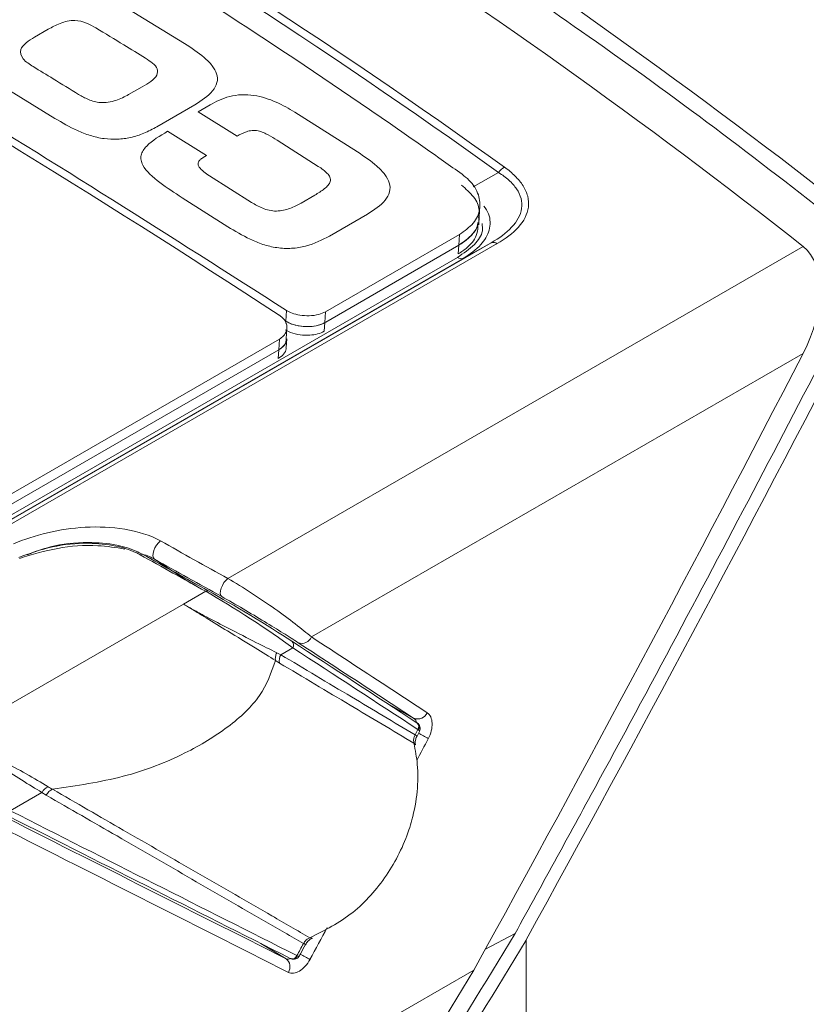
# Model space of a CAD drawing. Header units: millimetres. Extents: x -72 to 415, y 5 to 292.
# Tile 14 of 59: x 133 to 147, y 57 to 75. Entities that reach past the tile are written whole.
import ezdxf

# ---------------------------------------------------------------- set-up
doc = ezdxf.new("R2010")
doc.units = ezdxf.units.MM

msp = doc.modelspace()

# ---------------------------------------------------------------- linework, layer by layer
at = {"color": 8, "linetype": 'Continuous', "lineweight": 0}
for p, q in [((134.566, 75.029), (135.706, 74.332)), ((132.978, 74.45), (133.227, 74.593)), ((133.349, 72.971), (132.209, 73.668)), ((134.937, 73.548), (134.688, 73.404)), ((135.893, 73.217), (135.205, 72.82)), ((135.953, 73.092), (136.169, 73.217)), ((136.66, 72.649), (135.953, 73.092)), ((137.711, 73.084), (138.85, 72.361)), ((135.399, 72.737), (136.106, 72.294)), ((138.138, 72.099), (137.39, 72.574)), ((136.106, 72.294), (136.043, 72.257)), ((136.158, 71.927), (136.922, 71.443)), ((141.416, 71.987), (140.953, 71.728)), ((136.493, 71), (135.663, 71.528)), ((137.826, 71.431), (138.075, 71.575)), ((139.03, 71.228), (138.342, 70.831)), ((140.692, 70.662), (140.704, 70.859)), ((141.283, 70.709), (126.686, 62.283)), ((126.794, 62.266), (141.391, 70.692)), ((146.956, 70.638), (136.495, 64.599)), ((140.683, 70.507), (140.692, 70.662)), ((140.774, 70.425), (141.283, 70.709)), ((140.667, 70.442), (126.582, 62.311)), ((126.689, 62.294), (140.774, 70.425)), ((137.549, 69.281), (137.56, 69.478)), ((138.255, 69.255), (138.267, 69.452)), ((137.547, 69.242), (137.549, 69.281)), ((138.246, 69.1), (138.255, 69.255)), ((137.418, 68.758), (137.43, 68.955)), ((137.409, 68.6), (137.418, 68.758)), ((146.953, 68.696), (138.014, 63.535)), ((135.821, 64.517), (135.157, 64.954)), ((135.686, 64.132), (136.092, 64.366)), ((135.686, 64.132), (131.519, 61.726)), ((137.455, 63.213), (137.383, 63.248)), ((137.455, 63.213), (137.674, 63.339)), ((137.359, 63.107), (137.432, 63.061)), ((139.877, 62.055), (139.424, 62.304)), ((139.949, 61.852), (139.957, 61.847)), ((132.538, 60.374), (133.114, 60.707)), ((133.114, 60.707), (133.191, 60.656)), ((137.095, 57.957), (137.552, 57.681)), ((137.756, 57.734), (137.749, 57.737))]:
    msp.add_line(p, q, dxfattribs=at)
at = {"color": 7, "linetype": 'Continuous', "lineweight": 15}
for p, q in [((141.065, 71.179), (141.076, 71.377)), ((141.056, 71.037), (141.065, 71.193)), ((138.267, 69.452), (140.704, 70.859)), ((138.272, 69.265), (140.692, 70.662)), ((137.556, 68.958), (137.567, 69.157)), ((138.255, 69.255), (138.272, 69.265)), ((126.507, 62.65), (137.43, 68.955)), ((137.555, 68.804), (137.564, 68.959)), ((126.496, 62.453), (137.418, 68.758)), ((126.496, 62.453), (137.418, 68.758)), ((139.929, 61.974), (139.933, 61.972)), ((139.937, 61.969), (139.934, 61.971)), ((139.937, 61.969), (139.935, 61.97)), ((134.978, 61.147), (134.978, 61.147)), ((141.166, 57.85), (141.715, 58.137)), ((141.915, 40.729), (141.915, 58.021)), ((137.633, 57.685), (137.629, 57.687)), ((140.965, 57.473), (124.282, 47.842))]:
    msp.add_line(p, q, dxfattribs=at)
at = {"color": 8, "linetype": 'Continuous', "lineweight": 0, "flags": 128}
for points in [[(135.157, 64.954), (135.139, 64.976), (135.131, 65.011), (135.133, 65.056), (135.146, 65.106), (135.168, 65.159), (135.197, 65.208), (135.232, 65.251), (135.269, 65.283)], [(136.382, 64.27), (136.364, 64.293), (136.356, 64.328), (136.359, 64.372), (136.372, 64.422), (136.394, 64.474), (136.423, 64.524), (136.458, 64.566), (136.495, 64.599)]]:
    msp.add_lwpolyline(points, dxfattribs=at)
at = {"color": 7, "linetype": 'Continuous', "lineweight": 15, "flags": 128}
msp.add_lwpolyline([(139.933, 61.732), (139.946, 61.757), (139.976, 61.813)], dxfattribs=at)
at = {"color": 7, "linetype": 'Continuous', "lineweight": 15}
for centre, radius, start, end in [((18.561, -112.686), 217.442, 56.86142, 63.14396), ((139.857, 61.555), 0.0509, 17.3238, 66.7018), ((138.014, 58.1), 0.0486, 231.8635, 286.3415)]:
    msp.add_arc(centre, radius, start, end, dxfattribs=at)
at = {"color": 8, "linetype": 'Continuous', "lineweight": 0}
for centre, radius, start, end in [((141.668, 71.821), 0.302, 118.9314, 146.5522), ((141.323, 70.609), 0.107, 50.6281, 111.6574), ((140.735, 70.525), 0.107, 230.7835, 291.7014), ((134.929, 65.002), 0.0405, 65.7068, 134.4344), ((136.12, 64.338), 0.04, 66.0557, 135.0724), ((137.603, 63.389), 0.0869, 324.8765, 54.0032), ((137.838, 63.61), 0.191, 249.6065, 337.0296), ((137.649, 63.106), 0.221, 151.0619, 191.5986), ((139.945, 62.233), 0.19, 249.1855, 336.3961), ((139.876, 61.903), 0.0886, 324.865, 50.473), ((139.881, 61.897), 0.0904, 326.3892, 51.9528), ((139.83, 61.609), 0.16, 50.205, 65.3369), ((137.292, 56.644), 5.789, 60.5525, 62.5703), ((133.327, 60.587), 0.244, 114.2974, 150.5672), ((137.785, 57.785), 0.193, 52.1421, 64.3041), ((137.665, 57.77), 0.0909, 250.0008, 338.6994), ((137.671, 57.769), 0.0921, 248.8333, 337.5668), ((134.164, 50.942), 7.736, 60.386, 61.8783), ((137.436, 57.533), 0.187, 327.5566, 51.8792)]:
    msp.add_arc(centre, radius, start, end, dxfattribs=at)
at = {"color": 7, "linetype": 'Continuous', "lineweight": 15}
for centre, major_axis, ratio, start_param, end_param in [((-29.346, -203.993), (164.055, 284.137), 0.577335, 6.199109, 6.256991), ((-30.296, -204.542), (164.055, 284.137), 0.577335, 6.199109, 6.256999), ((145.962, 69.096), (0.919, 1.592), 0.577335, 4.793399, 6.199109), ((-1.065, 129.421), (138.245, 239.434), 0.577335, 4.747336, 4.793399), ((-2.015, 128.872), (138.245, 239.434), 0.577335, 4.747336, 4.793399), ((274.4, -28.587), (227.019, -136.645), 0.040465, 2.249771, 2.256398), ((274.35, -28.673), (227.071, -136.73), 0.040646, 2.24968, 2.256307), ((136.801, 63.807), (1.227, -0.792), 0.073858, 0.82856, 2.23427), ((136.852, 63.894), (1.175, -0.707), 0.040465, 0.844061, 2.249771), ((7.074, 134.176), (191.288, -115.138), 0.040465, 0.82767, 0.844061), ((10.209, 135.87), (200.15, -110.008), 0.041327, 5.39127, 5.424999), ((10.258, 135.957), (200.198, -110.096), 0.041101, 5.391855, 5.425149), ((8.584, 146.133), (138.245, 239.434), 0.577335, 4.63146, 4.677523), ((7.634, 145.585), (138.245, 239.434), 0.577335, 4.63146, 4.677523)]:
    msp.add_ellipse(centre, major_axis=major_axis, ratio=ratio, start_param=start_param, end_param=end_param, dxfattribs=at)
at = {"color": 8, "linetype": 'Continuous', "lineweight": 0}
for centre, major_axis, ratio, start_param, end_param in [((7.023, 134.09), (191.339, -115.223), 0.04068, 0.827562, 0.843953), ((-6.915, 126.043), (138.068, 239.373), 0.57763, 4.776351, 4.776752), ((-6.515, 126.274), (138.068, 239.373), 0.57763, 4.773493, 4.775117), ((-6.515, 126.274), (138.068, 239.373), 0.57763, 4.758613, 4.760994), ((-6.915, 126.043), (138.068, 239.373), 0.57763, 4.759849, 4.760758)]:
    msp.add_ellipse(centre, major_axis=major_axis, ratio=ratio, start_param=start_param, end_param=end_param, dxfattribs=at)
at = {"color": 7, "linetype": 'Continuous', "lineweight": 15}
for points, knots in [([(140.751, 71.955), (140.639, 72.035), (140.081, 72.432), (137.723, 74.076), (134.444, 76.199), (130.548, 78.492), (127.473, 80.178), (124.351, 81.779), (122.231, 82.765), (121.171, 83.259)], [0, 0, 0, 0, 0.018053, 0.090267, 0.379192, 0.534161, 0.689223, 0.844565, 1, 1, 1, 1]), ([(116.944, 81.38), (118.27, 80.7), (120.922, 79.342), (125.686, 76.728), (131.237, 73.51), (135.451, 70.823), (137.56, 69.478)], [0, 0, 0, 0, 0.193119, 0.386353, 0.692945, 1, 1, 1, 1]), ([(147.741, 70.957), (146.993, 71.538), (145.496, 72.702), (142.554, 74.85), (140.306, 76.333), (138.847, 77.295)], [0, 0, 0, 0, 0.259866, 0.519732, 1, 1, 1, 1]), ([(140.704, 70.859), (140.796, 70.924), (140.981, 71.055), (141.091, 71.314), (141.068, 71.587), (140.936, 71.808), (140.795, 71.92), (140.751, 71.955)], [0, 0, 0, 0, 0.219624, 0.439418, 0.6564, 0.892465, 1, 1, 1, 1]), ([(140.74, 71.757), (140.82, 71.688), (140.981, 71.549), (141.075, 71.345), (141.055, 71.228), (141.05, 71.193)], [0, 0, 0, 0, 0.412813, 0.825965, 1, 1, 1, 1]), ([(140.692, 70.662), (140.783, 70.727), (140.963, 70.858), (141.069, 71.051), (141.056, 71.159), (141.053, 71.179)], [0, 0, 0, 0, 0.449922, 0.900196, 1, 1, 1, 1]), ([(141.041, 71.036), (141.039, 70.983), (141.033, 70.835), (140.896, 70.648), (140.739, 70.542), (140.683, 70.504)], [0, 0, 0, 0, 0.266736, 0.736728, 1, 1, 1, 1]), ([(141.037, 71.075), (141.036, 71.063), (141.028, 70.958), (140.907, 70.809), (140.75, 70.701), (140.692, 70.662)], [0, 0, 0, 0, 0.0730811, 0.6588369, 1, 1, 1, 1]), ([(137.43, 68.955), (137.457, 68.974), (137.516, 69.015), (137.565, 69.102), (137.573, 69.205), (137.531, 69.309), (137.461, 69.365), (137.43, 69.39)], [0, 0, 0, 0, 0.16277, 0.354222, 0.572351, 0.811908, 1, 1, 1, 1]), ([(137.56, 69.478), (137.593, 69.46), (137.663, 69.421), (137.807, 69.386), (137.976, 69.375), (138.143, 69.395), (138.229, 69.435), (138.267, 69.452)], [0, 0, 0, 0, 0.162848, 0.354987, 0.573864, 0.813605, 1, 1, 1, 1]), ([(141.715, 58.137), (142.225, 59.067), (143.244, 60.927), (145.251, 64.657), (146.718, 67.471), (147.695, 69.345)], [0, 0, 0, 0, 0.25042, 0.50084, 1, 1, 1, 1]), ([(137.549, 69.281), (137.582, 69.263), (137.654, 69.223), (137.798, 69.189), (137.967, 69.178), (138.133, 69.198), (138.218, 69.238), (138.255, 69.255)], [0, 0, 0, 0, 0.166272, 0.358373, 0.577506, 0.817302, 1, 1, 1, 1]), ([(138.255, 69.255), (138.217, 69.237), (138.139, 69.201), (137.985, 69.179), (137.814, 69.185), (137.657, 69.221), (137.579, 69.264), (137.549, 69.281)], [0, 0, 0, 0, 0.190348, 0.384169, 0.607123, 0.847475, 1, 1, 1, 1]), ([(138.246, 69.097), (138.207, 69.08), (138.13, 69.044), (137.975, 69.022), (137.804, 69.027), (137.648, 69.063), (137.57, 69.106), (137.54, 69.123)], [0, 0, 0, 0, 0.190646, 0.384701, 0.607913, 0.848279, 1, 1, 1, 1]), ([(137.409, 68.6), (137.444, 68.626), (137.514, 68.677), (137.557, 68.752), (137.551, 68.794), (137.55, 68.802)], [0, 0, 0, 0, 0.4494384, 0.8988767, 1, 1, 1, 1]), ([(137.551, 68.959), (137.552, 68.95), (137.558, 68.904), (137.516, 68.83), (137.448, 68.78), (137.418, 68.758)], [0, 0, 0, 0, 0.107066, 0.611953, 1, 1, 1, 1]), ([(137.418, 68.758), (137.453, 68.784), (137.523, 68.835), (137.566, 68.909), (137.561, 68.952), (137.559, 68.959)], [0, 0, 0, 0, 0.449438, 0.898877, 1, 1, 1, 1]), ([(135.269, 65.283), (135.082, 65.387), (134.854, 65.457), (134.382, 65.536), (134.138, 65.544), (133.665, 65.518), (133.434, 65.483), (132.995, 65.379), (132.79, 65.311), (132.598, 65.229)], [0, 0, 0, 0, 0.25, 0.25, 0.5, 0.5, 0.75, 0.75, 1, 1, 1, 1]), ([(132.692, 64.983), (132.89, 65.055), (133.277, 65.196), (133.901, 65.259), (134.427, 65.211), (134.74, 65.115), (134.872, 65.046), (134.901, 65.031)], [0, 0, 0, 0, 0.29704, 0.580045, 0.788551, 0.954947, 1, 1, 1, 1]), ([(134.946, 65.039), (134.916, 65.055), (134.775, 65.128), (134.446, 65.228), (133.894, 65.272), (133.318, 65.212), (132.983, 65.083), (132.846, 65.031)], [0, 0, 0, 0, 0.0510578, 0.2387746, 0.4717897, 0.7852036, 1, 1, 1, 1]), ([(137.359, 63.106), (137.283, 62.889), (137.131, 62.455), (136.521, 61.886), (135.691, 61.38), (134.617, 60.958), (133.743, 60.829), (133.306, 60.764)], [0, 0, 0, 0, 0.187355, 0.373833, 0.559765, 0.779501, 1, 1, 1, 1]), ([(139.975, 61.813), (139.976, 61.815), (139.985, 61.827), (139.992, 61.859), (139.989, 61.904), (139.968, 61.942), (139.946, 61.965), (139.933, 61.971), (139.931, 61.972)], [0, 0, 0, 0, 0.031159, 0.272762, 0.504478, 0.756413, 0.966521, 1, 1, 1, 1]), ([(139.907, 61.57), (139.905, 61.579), (139.899, 61.603), (139.904, 61.658), (139.917, 61.706), (139.931, 61.729), (139.933, 61.731)], [0, 0, 0, 0, 0.222343, 0.576441, 0.950246, 1, 1, 1, 1]), ([(139.877, 61.602), (139.901, 61.475), (139.955, 61.193), (139.947, 60.719), (139.875, 60.317), (139.718, 59.795), (139.41, 59.178), (138.78, 58.464), (138.253, 58.197), (137.984, 58.062)], [0, 0, 0, 0, 0.0949273, 0.2114032, 0.3323719, 0.3744484, 0.580301, 0.7861542, 1, 1, 1, 1]), ([(134.998, 47.354), (135.569, 48.247), (136.71, 50.035), (138.962, 53.621), (140.614, 56.332), (141.715, 58.137)], [0, 0, 0, 0, 0.250422, 0.500844, 1, 1, 1, 1]), ([(137.905, 57.936), (137.911, 57.948), (137.929, 57.981), (137.971, 58.022), (138.009, 58.047), (138.026, 58.052), (138.028, 58.053)], [0, 0, 0, 0, 0.218929, 0.583592, 0.949616, 1, 1, 1, 1]), ([(137.793, 57.734), (137.8, 57.746), (137.837, 57.813), (137.873, 57.881), (137.903, 57.937)], [0, 0, 0, 0, 0.179476, 1, 1, 1, 1]), ([(137.639, 57.684), (137.641, 57.682), (137.654, 57.673), (137.686, 57.668), (137.728, 57.674), (137.763, 57.694), (137.784, 57.716), (137.791, 57.73), (137.793, 57.734)], [0, 0, 0, 0, 0.04046, 0.27258, 0.504385, 0.727808, 0.924061, 1, 1, 1, 1])]:
    msp.add_open_spline(points, degree=3, knots=knots, dxfattribs=at)
at = {"color": 8, "linetype": 'Continuous', "lineweight": 0}
for points in [[(131.607, 78.315), (134.97, 76.374), (138.242, 74.262), (141.416, 71.987)], [(141.522, 72.085), (138.346, 74.362), (135.071, 76.475), (131.706, 78.418)], [(136.495, 64.599), (136.085, 64.827), (135.676, 65.055), (135.269, 65.283)], [(135.157, 64.954), (135.564, 64.727), (135.972, 64.499), (136.382, 64.27)], [(137.36, 63.107), (137.359, 63.118), (137.355, 63.14), (137.358, 63.176), (137.367, 63.213), (137.377, 63.237), (137.382, 63.248)], [(137.552, 57.681), (135.774, 58.575), (133.97, 59.485), (132.14, 60.411)], [(132.182, 60.169), (134.013, 59.241), (135.817, 58.329), (137.594, 57.433)]]:
    msp.add_open_spline(points, degree=3, dxfattribs=at)
for points, knots in [([(133.227, 74.593), (133.296, 74.631), (133.432, 74.706), (133.693, 74.778), (133.932, 74.71), (134.041, 74.648), (134.096, 74.617)], [0, 0, 0, 0, 0.281587, 0.559423, 0.778827, 1, 1, 1, 1]), ([(134.096, 74.617), (134.264, 74.514), (134.565, 74.331), (134.866, 74.146), (134.998, 74.065)], [0, 0, 0, 0, 0.56, 1, 1, 1, 1]), ([(132.955, 73.913), (132.886, 73.957), (132.75, 74.043), (132.694, 74.218), (132.821, 74.351), (132.926, 74.417), (132.978, 74.45)], [0, 0, 0, 0, 0.281511, 0.557451, 0.778397, 1, 1, 1, 1]), ([(135.706, 74.332), (135.831, 74.251), (136.022, 74.127), (136.211, 73.938), (136.303, 73.782), (136.311, 73.621), (136.198, 73.414), (136.015, 73.296), (135.893, 73.217)], [0, 0, 0, 0, 0.250448, 0.383434, 0.500739, 0.625507, 0.750428, 1, 1, 1, 1]), ([(134.998, 74.065), (135.041, 74.036), (135.128, 73.979), (135.23, 73.876), (135.204, 73.701), (135.047, 73.611), (134.937, 73.548)], [0, 0, 0, 0, 0.187642, 0.374869, 0.560208, 1, 1, 1, 1]), ([(133.781, 73.408), (133.627, 73.502), (133.352, 73.671), (133.076, 73.839), (132.955, 73.913)], [0, 0, 0, 0, 0.56, 1, 1, 1, 1]), ([(134.688, 73.404), (134.616, 73.366), (134.473, 73.289), (134.191, 73.237), (133.951, 73.311), (133.838, 73.375), (133.781, 73.408)], [0, 0, 0, 0, 0.2812707, 0.5588303, 0.7787768, 1, 1, 1, 1]), ([(136.169, 73.217), (136.281, 73.276), (136.448, 73.364), (136.741, 73.409), (137.042, 73.39), (137.385, 73.276), (137.602, 73.148), (137.711, 73.084)], [0, 0, 0, 0, 0.249862, 0.374884, 0.499912, 0.749391, 1, 1, 1, 1]), ([(135.205, 72.82), (135.128, 72.778), (134.983, 72.7), (134.737, 72.621), (134.488, 72.585), (134.232, 72.597), (133.984, 72.656), (133.677, 72.779), (133.481, 72.894), (133.349, 72.971)], [0, 0, 0, 0, 0.147064, 0.274547, 0.389123, 0.499825, 0.624728, 0.749808, 1, 1, 1, 1]), ([(137.39, 72.574), (137.337, 72.607), (137.258, 72.655), (137.144, 72.714), (137.061, 72.743), (136.988, 72.753), (136.914, 72.752), (136.794, 72.722), (136.713, 72.678), (136.66, 72.649)], [0, 0, 0, 0, 0.249868, 0.37483, 0.499792, 0.563781, 0.62558, 0.750539, 1, 1, 1, 1]), ([(135.663, 71.528), (135.524, 71.618), (135.249, 71.798), (134.979, 72.032), (134.911, 72.21), (134.912, 72.3), (134.947, 72.388), (135.08, 72.548), (135.258, 72.653), (135.399, 72.737)], [0, 0, 0, 0, 0.25046, 0.499718, 0.562824, 0.623561, 0.684977, 0.750024, 1, 1, 1, 1]), ([(136.043, 72.257), (136.025, 72.246), (135.989, 72.224), (135.956, 72.18), (135.948, 72.132), (135.978, 72.069), (136.05, 71.999), (136.122, 71.951), (136.158, 71.927)], [0, 0, 0, 0, 0.124612, 0.251022, 0.372345, 0.500975, 0.750337, 1, 1, 1, 1]), ([(138.85, 72.361), (138.974, 72.278), (139.164, 72.15), (139.352, 71.956), (139.443, 71.797), (139.449, 71.633), (139.335, 71.424), (139.152, 71.307), (139.03, 71.228)], [0, 0, 0, 0, 0.250437, 0.3833, 0.500734, 0.625461, 0.750424, 1, 1, 1, 1]), ([(138.075, 71.575), (138.135, 71.612), (138.226, 71.667), (138.318, 71.752), (138.356, 71.812), (138.362, 71.861), (138.349, 71.913), (138.284, 71.998), (138.197, 72.059), (138.138, 72.099)], [0, 0, 0, 0, 0.255555, 0.386168, 0.499973, 0.562251, 0.62487, 0.746994, 1, 1, 1, 1]), ([(141.391, 70.692), (141.542, 70.78), (141.675, 70.879), (141.875, 71.103), (141.941, 71.228), (141.965, 71.422), (141.961, 71.489), (141.928, 71.618), (141.9, 71.682), (141.822, 71.806), (141.772, 71.866), (141.658, 71.98), (141.593, 72.034), (141.522, 72.085)], [0, 0, 0, 0, 0.25, 0.25, 0.5, 0.5, 0.625, 0.625, 0.75, 0.75, 0.875, 0.875, 1, 1, 1, 1]), ([(141.416, 71.987), (141.484, 71.943), (141.547, 71.896), (141.657, 71.797), (141.705, 71.743), (141.781, 71.631), (141.808, 71.574), (141.84, 71.455), (141.843, 71.393), (141.818, 71.213), (141.751, 71.096), (141.555, 70.886), (141.427, 70.792), (141.283, 70.709)], [0, 0, 0, 0, 0.125, 0.125, 0.25, 0.25, 0.375, 0.375, 0.5, 0.5, 0.75, 0.75, 1, 1, 1, 1]), ([(136.922, 71.443), (136.987, 71.404), (137.084, 71.347), (137.244, 71.295), (137.378, 71.28), (137.507, 71.299), (137.664, 71.344), (137.761, 71.396), (137.826, 71.431)], [0, 0, 0, 0, 0.249852, 0.374982, 0.499873, 0.624918, 0.750023, 1, 1, 1, 1]), ([(140.774, 70.425), (140.891, 70.504), (141.109, 70.65), (141.265, 70.935), (141.273, 71.187), (141.18, 71.33), (141.149, 71.377)], [0, 0, 0, 0, 0.315004, 0.58668, 0.862072, 1, 1, 1, 1]), ([(138.342, 70.831), (138.206, 70.761), (138.003, 70.656), (137.655, 70.598), (137.382, 70.611), (137.126, 70.674), (136.82, 70.802), (136.624, 70.921), (136.493, 71)], [0, 0, 0, 0, 0.251955, 0.375117, 0.499308, 0.624344, 0.749547, 1, 1, 1, 1]), ([(141.116, 71.057), (141.121, 71.012), (141.137, 70.878), (140.981, 70.655), (140.777, 70.517), (140.667, 70.442)], [0, 0, 0, 0, 0.187473, 0.560454, 1, 1, 1, 1]), ([(132.708, 64.966), (132.932, 65.034), (133.366, 65.167), (134.044, 65.225), (134.458, 65.161), (134.622, 65.136)], [0, 0, 0, 0, 0.391656, 0.75904, 1, 1, 1, 1]), ([(134.94, 65.042), (134.984, 65.029), (135.063, 65.006), (135.128, 64.97), (135.157, 64.954)], [0, 0, 0, 0, 0.559898, 1, 1, 1, 1]), ([(138.014, 63.535), (137.929, 63.608), (137.831, 63.687), (137.608, 63.859), (137.484, 63.951), (137.216, 64.14), (137.072, 64.239), (136.777, 64.43), (136.629, 64.521), (136.495, 64.599)], [0, 0, 0, 0, 0.25, 0.25, 0.5, 0.5, 0.75, 0.75, 1, 1, 1, 1]), ([(136.382, 64.27), (136.502, 64.203), (136.638, 64.125), (136.905, 63.968), (137.036, 63.89), (137.279, 63.742), (137.393, 63.672), (137.599, 63.543), (137.691, 63.484), (137.772, 63.431)], [0, 0, 0, 0, 0.25, 0.25, 0.5, 0.5, 0.75, 0.75, 1, 1, 1, 1]), ([(135.686, 64.132), (135.705, 64.121), (135.735, 64.105), (135.785, 64.074), (135.849, 64.036), (135.956, 63.972), (136.173, 63.838), (136.548, 63.606), (136.987, 63.338), (137.25, 63.175), (137.359, 63.106), (137.359, 63.106)], [0, 0, 0, 0, 0.033515, 0.051769, 0.086758, 0.140588, 0.227257, 0.435712, 0.733436, 0.999973, 1, 1, 1, 1]), ([(137.381, 63.249), (137.261, 63.309), (137.006, 63.436), (136.563, 63.664), (136.184, 63.858), (135.962, 63.977), (135.874, 64.026), (135.819, 64.056), (135.786, 64.075), (135.735, 64.105), (135.705, 64.121), (135.686, 64.132)], [0, 0, 0, 0, 0.265081, 0.56118, 0.76965, 0.857068, 0.909988, 0.911697, 0.947268, 0.965851, 1, 1, 1, 1]), ([(137.772, 63.431), (138.23, 63.132), (138.686, 62.834), (139.14, 62.537), (139.386, 62.376), (139.632, 62.215), (139.877, 62.055)], [0, 0, 0, 0, 0.002625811, 0.002625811, 0.002625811, 0.004049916, 0.004049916, 0.004049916, 0.004049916]), ([(140.119, 62.157), (139.874, 62.317), (139.629, 62.478), (139.382, 62.639), (138.928, 62.937), (138.472, 63.236), (138.014, 63.535)], [0, 0, 0, 0, 0.001424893, 0.001424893, 0.001424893, 0.004052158, 0.004052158, 0.004052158, 0.004052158]), ([(139.897, 61.754), (139.512, 61.984), (138.703, 62.468), (137.884, 62.956), (137.455, 63.213)], [0, 0, 0, 0, 0.475503, 1, 1, 1, 1]), ([(137.432, 63.061), (137.861, 62.805), (138.681, 62.316), (139.491, 61.832), (139.877, 61.602)], [0, 0, 0, 0, 0.523462, 1, 1, 1, 1]), ([(139.922, 61.978), (139.921, 61.984), (139.918, 62.009), (139.901, 62.035), (139.883, 62.05), (139.877, 62.055)], [0, 0, 0, 0, 0.163977, 0.703141, 1, 1, 1, 1]), ([(140.119, 62.157), (140.172, 62.122), (140.204, 62.051), (140.211, 61.878), (140.186, 61.776), (140.138, 61.684)], [0, 0, 0, 0, 0.5, 0.5, 1, 1, 1, 1]), ([(139.974, 61.814), (139.975, 61.815), (139.981, 61.82), (139.977, 61.832), (139.963, 61.842), (139.957, 61.847)], [0, 0, 0, 0, 0.099302, 0.538028, 1, 1, 1, 1]), ([(133.226, 60.809), (133.1, 60.887), (132.862, 61.032), (132.397, 61.278), (132.018, 61.453), (131.776, 61.581), (131.674, 61.638), (131.616, 61.671), (131.566, 61.698), (131.539, 61.714), (131.519, 61.726)], [0, 0, 0, 0, 0.285181, 0.536191, 0.784841, 0.863804, 0.915404, 0.951308, 0.961683, 1, 1, 1, 1]), ([(131.519, 61.726), (131.539, 61.714), (131.566, 61.697), (131.615, 61.67), (131.653, 61.648), (131.704, 61.617), (131.747, 61.591), (131.815, 61.549), (132.013, 61.425), (132.349, 61.192), (132.77, 60.91), (132.995, 60.777), (133.114, 60.707)], [0, 0, 0, 0, 0.038449, 0.048853, 0.084851, 0.1029, 0.136645, 0.156534, 0.215817, 0.463966, 0.715957, 1, 1, 1, 1]), ([(139.877, 61.602), (139.874, 61.622), (139.867, 61.664), (139.879, 61.718), (139.893, 61.746), (139.897, 61.754)], [0, 0, 0, 0, 0.415292, 0.830148, 1, 1, 1, 1]), ([(133.193, 60.655), (133.199, 60.667), (133.213, 60.691), (133.241, 60.722), (133.272, 60.747), (133.295, 60.758), (133.306, 60.764)], [0, 0, 0, 0, 0.250029, 0.500039, 0.750029, 1, 1, 1, 1]), ([(133.306, 60.764), (133.306, 60.764), (133.279, 60.778), (133.253, 60.794), (133.226, 60.809)], [0, 0, 0, 0, 0.000431, 1, 1, 1, 1]), ([(137.984, 58.062), (137.755, 58.194), (137.08, 58.584), (135.951, 59.236), (134.622, 60.004), (133.736, 60.516), (133.307, 60.764)], [0, 0, 0, 0, 0.149055, 0.438584, 0.728113, 1, 1, 1, 1]), ([(133.193, 60.655), (133.622, 60.408), (134.508, 59.897), (135.837, 59.13), (136.966, 58.479), (137.64, 58.09), (137.869, 57.958)], [0, 0, 0, 0, 0.272008, 0.561664, 0.851321, 1, 1, 1, 1]), ([(137.869, 57.958), (137.881, 57.977), (137.905, 58.015), (137.949, 58.047), (137.976, 58.058), (137.984, 58.062)], [0, 0, 0, 0, 0.414511, 0.829154, 1, 1, 1, 1]), ([(137.792, 57.735), (137.792, 57.733), (137.791, 57.726), (137.779, 57.724), (137.764, 57.73), (137.756, 57.734)], [0, 0, 0, 0, 0.124297, 0.549625, 1, 1, 1, 1]), ([(137.552, 57.681), (137.565, 57.676), (137.592, 57.667), (137.623, 57.679), (137.639, 57.684)], [0, 0, 0, 0, 0.509086, 1, 1, 1, 1]), ([(137.987, 57.668), (137.937, 57.577), (137.868, 57.5), (137.723, 57.414), (137.65, 57.405), (137.594, 57.433)], [0, 0, 0, 0, 0.5, 0.5, 1, 1, 1, 1])]:
    msp.add_open_spline(points, degree=3, knots=knots, dxfattribs=at)

doc.saveas('drawing.dxf')
